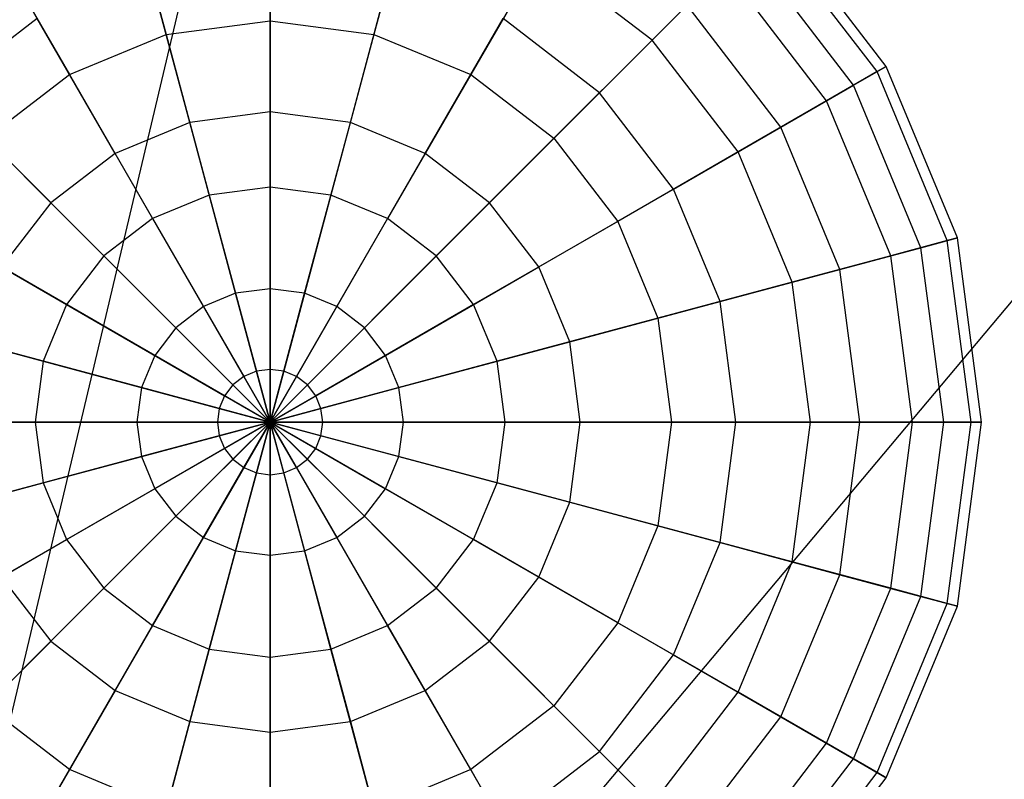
# Model space of a CAD drawing. Extents: x -29 to 29, y -26.9 to 31.
# Tile 23 of 43: x 1.5 to 6.8, y 7.6 to 11.8. Entities that reach past the tile are written whole.
import ezdxf

# ---------------------------------------------------------------- set-up
doc = ezdxf.new("R2010")
doc.units = 0
doc.header["$LTSCALE"] = 2.54
doc.layers.get('0').update_dxf_attribs({"color": 13, "linetype": 'CONTINUOUS'})

# ---------------------------------------------------------------- blocks, each defined once
blk = doc.blocks.new('GRUPUJ_2')
at = {"color": 0}
for p, q in [((28.9757, 28.9757, 15.88), (34.1126, 50.6499, 15.98)), ((28.9757, 28.9757, 15.88), (34.1126, 50.6499, 15.98)), ((43.2936, 46.0391, 15.98), (28.9757, 28.9757, 15.88)), ((43.2936, 46.0391, 15.98), (28.9757, 28.9757, 15.88)), ((31.7988, 39.4733, 9.4271), (31.7988, 38.7124, 8.7483)), ((31.7988, 39.4733, 9.4271), (31.7988, 38.7124, 8.7483)), ((31.0331, 39.3725, 9.4271), (31.23, 38.6375, 8.7483)), ((31.0331, 39.3725, 9.4271), (31.23, 38.6375, 8.7483)), ((32.5644, 39.3725, 9.4271), (32.3675, 38.6375, 8.7483)), ((32.5644, 39.3725, 9.4271), (32.3675, 38.6375, 8.7483)), ((35.1722, 38.4627, 12.266), (34.5532, 39.2694, 12.266)), ((35.1722, 38.4627, 12.266), (34.5532, 39.2694, 12.266)), ((35.1219, 38.4336, 11.248), (34.5121, 39.2284, 11.248)), ((35.1219, 38.4336, 11.248), (34.5121, 39.2284, 11.248)), ((34.9927, 38.359, 13.2643), (34.4066, 39.1228, 13.2643)), ((34.9927, 38.359, 13.2643), (34.4066, 39.1228, 13.2643)), ((30.3196, 39.077, 9.4271), (30.7001, 38.418, 8.7483)), ((30.3196, 39.077, 9.4271), (30.7001, 38.418, 8.7483)), ((31.7988, 38.213, 15.4953), (31.7988, 39.0655, 14.9359)), ((31.7988, 38.213, 15.4953), (31.7988, 39.0655, 14.9359)), ((33.2779, 39.077, 9.4271), (32.8975, 38.418, 8.7483)), ((33.2779, 39.077, 9.4271), (32.8975, 38.418, 8.7483)), ((33.8906, 38.6069, 9.4271), (33.2779, 39.077, 9.4271)), ((33.8906, 38.6069, 9.4271), (33.2779, 39.077, 9.4271)), ((31.3593, 38.1551, 15.4953), (31.1386, 38.9786, 14.9359)), ((31.3593, 38.1551, 15.4953), (31.1386, 38.9786, 14.9359)), ((32.2382, 38.1551, 15.4953), (32.4589, 38.9786, 14.9359)), ((32.2382, 38.1551, 15.4953), (32.4589, 38.9786, 14.9359)), ((34.2861, 39.0024, 10.2797), (33.8906, 38.6069, 9.4271)), ((34.2861, 39.0024, 10.2797), (33.8906, 38.6069, 9.4271)), ((34.8451, 38.2738, 10.2797), (34.2861, 39.0024, 10.2797)), ((34.8451, 38.2738, 10.2797), (34.2861, 39.0024, 10.2797)), ((33.6023, 38.3185, 14.9359), (34.0822, 38.7985, 14.175)), ((33.6023, 38.3185, 14.9359), (34.0822, 38.7985, 14.175)), ((34.5954, 38.1297, 14.175), (34.0822, 38.7985, 14.175)), ((34.5954, 38.1297, 14.175), (34.0822, 38.7985, 14.175)), ((30.5235, 38.7238, 14.9359), (29.9953, 38.3185, 14.9359)), ((30.5235, 38.7238, 14.9359), (29.9953, 38.3185, 14.9359)), ((30.9498, 37.9855, 15.4953), (30.5235, 38.7238, 14.9359)), ((30.9498, 37.9855, 15.4953), (30.5235, 38.7238, 14.9359)), ((31.23, 38.6375, 8.7483), (31.7988, 38.7124, 8.7483)), ((31.23, 38.6375, 8.7483), (31.7988, 38.7124, 8.7483)), ((31.7988, 38.7124, 8.7483), (32.3675, 38.6375, 8.7483)), ((31.7988, 38.7124, 8.7483), (32.3675, 38.6375, 8.7483)), ((31.7988, 38.7124, 8.7483), (31.7988, 37.8017, 8.2896)), ((31.7988, 38.7124, 8.7483), (31.7988, 37.8017, 8.2896)), ((32.6477, 37.9855, 15.4953), (33.074, 38.7238, 14.9359)), ((32.6477, 37.9855, 15.4953), (33.074, 38.7238, 14.9359)), ((33.6023, 38.3185, 14.9359), (33.074, 38.7238, 14.9359)), ((33.6023, 38.3185, 14.9359), (33.074, 38.7238, 14.9359)), ((30.7001, 38.418, 8.7483), (31.23, 38.6375, 8.7483)), ((30.7001, 38.418, 8.7483), (31.23, 38.6375, 8.7483)), ((31.23, 38.6375, 8.7483), (31.4657, 37.7579, 8.2896)), ((31.23, 38.6375, 8.7483), (31.4657, 37.7579, 8.2896)), ((32.3675, 38.6375, 8.7483), (32.1318, 37.7579, 8.2896)), ((32.3675, 38.6375, 8.7483), (32.1318, 37.7579, 8.2896)), ((32.3675, 38.6375, 8.7483), (32.8975, 38.418, 8.7483)), ((32.3675, 38.6375, 8.7483), (32.8975, 38.418, 8.7483)), ((33.8906, 38.6069, 9.4271), (33.3526, 38.0688, 8.7483)), ((33.8906, 38.6069, 9.4271), (33.3526, 38.0688, 8.7483)), ((34.3607, 37.9942, 9.4271), (33.8906, 38.6069, 9.4271)), ((34.3607, 37.9942, 9.4271), (33.8906, 38.6069, 9.4271)), ((34.9927, 38.359, 13.2643), (35.1722, 38.4627, 12.266)), ((34.9927, 38.359, 13.2643), (35.1722, 38.4627, 12.266)), ((35.1722, 38.4627, 12.266), (35.1219, 38.4336, 11.248)), ((35.1722, 38.4627, 12.266), (35.1219, 38.4336, 11.248)), ((35.5614, 37.5232, 12.266), (35.1722, 38.4627, 12.266)), ((35.5614, 37.5232, 12.266), (35.1722, 38.4627, 12.266)), ((30.245, 38.0688, 8.7483), (30.7001, 38.418, 8.7483)), ((30.245, 38.0688, 8.7483), (30.7001, 38.418, 8.7483)), ((30.7001, 38.418, 8.7483), (31.1554, 37.6293, 8.2896)), ((30.7001, 38.418, 8.7483), (31.1554, 37.6293, 8.2896)), ((32.8975, 38.418, 8.7483), (32.4421, 37.6293, 8.2896)), ((32.8975, 38.418, 8.7483), (32.4421, 37.6293, 8.2896)), ((32.8975, 38.418, 8.7483), (33.3526, 38.0688, 8.7483)), ((32.8975, 38.418, 8.7483), (33.3526, 38.0688, 8.7483)), ((35.1219, 38.4336, 11.248), (34.8451, 38.2738, 10.2797)), ((35.1219, 38.4336, 11.248), (34.8451, 38.2738, 10.2797)), ((35.5053, 37.5082, 11.248), (35.1219, 38.4336, 11.248)), ((35.5053, 37.5082, 11.248), (35.1219, 38.4336, 11.248)), ((34.5954, 38.1297, 14.175), (34.9927, 38.359, 13.2643)), ((34.5954, 38.1297, 14.175), (34.9927, 38.359, 13.2643)), ((35.3611, 37.4695, 13.2643), (34.9927, 38.359, 13.2643)), ((35.3611, 37.4695, 13.2643), (34.9927, 38.359, 13.2643)), ((30.5981, 37.7156, 15.4953), (29.9953, 38.3185, 14.9359)), ((30.5981, 37.7156, 15.4953), (29.9953, 38.3185, 14.9359)), ((32.9994, 37.7156, 15.4953), (33.6023, 38.3185, 14.9359)), ((32.9994, 37.7156, 15.4953), (33.6023, 38.3185, 14.9359)), ((34.0076, 37.7903, 14.9359), (33.6023, 38.3185, 14.9359)), ((34.0076, 37.7903, 14.9359), (33.6023, 38.3185, 14.9359)), ((34.8451, 38.2738, 10.2797), (34.3607, 37.9942, 9.4271)), ((34.8451, 38.2738, 10.2797), (34.3607, 37.9942, 9.4271)), ((35.1965, 37.4254, 10.2797), (34.8451, 38.2738, 10.2797)), ((35.1965, 37.4254, 10.2797), (34.8451, 38.2738, 10.2797)), ((31.7988, 38.213, 15.4953), (31.3593, 38.1551, 15.4953)), ((31.7988, 38.213, 15.4953), (31.3593, 38.1551, 15.4953)), ((32.2382, 38.1551, 15.4953), (31.7988, 38.213, 15.4953)), ((31.7988, 37.2447, 15.8149), (31.7988, 38.213, 15.4953)), ((32.2382, 38.1551, 15.4953), (31.7988, 38.213, 15.4953)), ((31.7988, 37.2447, 15.8149), (31.7988, 38.213, 15.4953)), ((31.3593, 38.1551, 15.4953), (30.9498, 37.9855, 15.4953)), ((31.3593, 38.1551, 15.4953), (30.9498, 37.9855, 15.4953)), ((31.6099, 37.2198, 15.8149), (31.3593, 38.1551, 15.4953)), ((31.6099, 37.2198, 15.8149), (31.3593, 38.1551, 15.4953)), ((31.9876, 37.2198, 15.8149), (32.2382, 38.1551, 15.4953)), ((31.9876, 37.2198, 15.8149), (32.2382, 38.1551, 15.4953)), ((32.6477, 37.9855, 15.4953), (32.2382, 38.1551, 15.4953)), ((32.6477, 37.9855, 15.4953), (32.2382, 38.1551, 15.4953)), ((34.0076, 37.7903, 14.9359), (34.5954, 38.1297, 14.175)), ((34.0076, 37.7903, 14.9359), (34.5954, 38.1297, 14.175)), ((34.918, 37.3508, 14.175), (34.5954, 38.1297, 14.175)), ((34.918, 37.3508, 14.175), (34.5954, 38.1297, 14.175)), ((30.245, 38.0688, 8.7483), (30.8889, 37.4249, 8.2896)), ((30.245, 38.0688, 8.7483), (30.8889, 37.4249, 8.2896)), ((33.3526, 38.0688, 8.7483), (32.7086, 37.4249, 8.2896)), ((33.3526, 38.0688, 8.7483), (32.7086, 37.4249, 8.2896)), ((33.3526, 38.0688, 8.7483), (33.7018, 37.6137, 8.7483)), ((33.3526, 38.0688, 8.7483), (33.7018, 37.6137, 8.7483)), ((30.9498, 37.9855, 15.4953), (30.5981, 37.7156, 15.4953)), ((30.9498, 37.9855, 15.4953), (30.5981, 37.7156, 15.4953)), ((31.4339, 37.1469, 15.8149), (30.9498, 37.9855, 15.4953)), ((31.4339, 37.1469, 15.8149), (30.9498, 37.9855, 15.4953)), ((32.1636, 37.1469, 15.8149), (32.6477, 37.9855, 15.4953)), ((32.1636, 37.1469, 15.8149), (32.6477, 37.9855, 15.4953)), ((32.9994, 37.7156, 15.4953), (32.6477, 37.9855, 15.4953)), ((32.9994, 37.7156, 15.4953), (32.6477, 37.9855, 15.4953)), ((34.3607, 37.9942, 9.4271), (33.7018, 37.6137, 8.7483)), ((34.3607, 37.9942, 9.4271), (33.7018, 37.6137, 8.7483)), ((34.6563, 37.2807, 9.4271), (34.3607, 37.9942, 9.4271)), ((34.6563, 37.2807, 9.4271), (34.3607, 37.9942, 9.4271)), ((31.7988, 37.8017, 8.2896), (31.4657, 37.7579, 8.2896)), ((31.7988, 37.8017, 8.2896), (31.4657, 37.7579, 8.2896)), ((32.1318, 37.7579, 8.2896), (31.7988, 37.8017, 8.2896)), ((31.7988, 37.8017, 8.2896), (31.7988, 36.8034, 8.0823)), ((32.1318, 37.7579, 8.2896), (31.7988, 37.8017, 8.2896)), ((31.7988, 37.8017, 8.2896), (31.7988, 36.8034, 8.0823)), ((33.2692, 37.364, 15.4953), (34.0076, 37.7903, 14.9359)), ((33.2692, 37.364, 15.4953), (34.0076, 37.7903, 14.9359)), ((34.2624, 37.1751, 14.9359), (34.0076, 37.7903, 14.9359)), ((34.2624, 37.1751, 14.9359), (34.0076, 37.7903, 14.9359)), ((31.4657, 37.7579, 8.2896), (31.1554, 37.6293, 8.2896)), ((31.4657, 37.7579, 8.2896), (31.1554, 37.6293, 8.2896)), ((31.4657, 37.7579, 8.2896), (31.7241, 36.7935, 8.0823)), ((31.4657, 37.7579, 8.2896), (31.7241, 36.7935, 8.0823)), ((32.1318, 37.7579, 8.2896), (31.8734, 36.7935, 8.0823)), ((32.1318, 37.7579, 8.2896), (31.8734, 36.7935, 8.0823)), ((32.4421, 37.6293, 8.2896), (32.1318, 37.7579, 8.2896)), ((32.4421, 37.6293, 8.2896), (32.1318, 37.7579, 8.2896)), ((30.5981, 37.7156, 15.4953), (30.3283, 37.364, 15.4953)), ((30.5981, 37.7156, 15.4953), (30.3283, 37.364, 15.4953)), ((31.2828, 37.031, 15.8149), (30.5981, 37.7156, 15.4953)), ((31.2828, 37.031, 15.8149), (30.5981, 37.7156, 15.4953)), ((32.3147, 37.031, 15.8149), (32.9994, 37.7156, 15.4953)), ((32.3147, 37.031, 15.8149), (32.9994, 37.7156, 15.4953)), ((33.2692, 37.364, 15.4953), (32.9994, 37.7156, 15.4953)), ((33.2692, 37.364, 15.4953), (32.9994, 37.7156, 15.4953)), ((31.1554, 37.6293, 8.2896), (30.8889, 37.4249, 8.2896)), ((31.1554, 37.6293, 8.2896), (30.8889, 37.4249, 8.2896)), ((31.1554, 37.6293, 8.2896), (31.6546, 36.7647, 8.0823)), ((31.1554, 37.6293, 8.2896), (31.6546, 36.7647, 8.0823)), ((32.4421, 37.6293, 8.2896), (31.9429, 36.7647, 8.0823)), ((32.4421, 37.6293, 8.2896), (31.9429, 36.7647, 8.0823)), ((32.7086, 37.4249, 8.2896), (32.4421, 37.6293, 8.2896)), ((32.7086, 37.4249, 8.2896), (32.4421, 37.6293, 8.2896)), ((29.8958, 37.6137, 8.7483), (30.6844, 37.1584, 8.2896)), ((29.8958, 37.6137, 8.7483), (30.6844, 37.1584, 8.2896)), ((33.7018, 37.6137, 8.7483), (32.9131, 37.1584, 8.2896)), ((33.7018, 37.6137, 8.7483), (32.9131, 37.1584, 8.2896)), ((33.7018, 37.6137, 8.7483), (33.9213, 37.0837, 8.7483)), ((33.7018, 37.6137, 8.7483), (33.9213, 37.0837, 8.7483)), ((35.3611, 37.4695, 13.2643), (35.5614, 37.5232, 12.266)), ((35.3611, 37.4695, 13.2643), (35.5614, 37.5232, 12.266)), ((35.5614, 37.5232, 12.266), (35.5053, 37.5082, 11.248)), ((35.5614, 37.5232, 12.266), (35.5053, 37.5082, 11.248)), ((35.6941, 36.515, 12.266), (35.5614, 37.5232, 12.266)), ((35.6941, 36.515, 12.266), (35.5614, 37.5232, 12.266)), ((34.918, 37.3508, 14.175), (35.3611, 37.4695, 13.2643)), ((34.918, 37.3508, 14.175), (35.3611, 37.4695, 13.2643)), ((35.5053, 37.5082, 11.248), (35.1965, 37.4254, 10.2797)), ((35.5053, 37.5082, 11.248), (35.1965, 37.4254, 10.2797)), ((35.4867, 36.515, 13.2643), (35.3611, 37.4695, 13.2643)), ((35.4867, 36.515, 13.2643), (35.3611, 37.4695, 13.2643)), ((35.636, 36.515, 11.248), (35.5053, 37.5082, 11.248)), ((35.636, 36.515, 11.248), (35.5053, 37.5082, 11.248)), ((30.8889, 37.4249, 8.2896), (30.6844, 37.1584, 8.2896)), ((30.8889, 37.4249, 8.2896), (30.6844, 37.1584, 8.2896)), ((30.8889, 37.4249, 8.2896), (31.5949, 36.7189, 8.0823)), ((30.8889, 37.4249, 8.2896), (31.5949, 36.7189, 8.0823)), ((32.7086, 37.4249, 8.2896), (32.0027, 36.7189, 8.0823)), ((32.7086, 37.4249, 8.2896), (32.0027, 36.7189, 8.0823)), ((32.9131, 37.1584, 8.2896), (32.7086, 37.4249, 8.2896)), ((32.9131, 37.1584, 8.2896), (32.7086, 37.4249, 8.2896)), ((35.1965, 37.4254, 10.2797), (34.6563, 37.2807, 9.4271)), ((35.1965, 37.4254, 10.2797), (34.6563, 37.2807, 9.4271)), ((35.3164, 36.515, 10.2797), (35.1965, 37.4254, 10.2797)), ((35.3164, 36.515, 10.2797), (35.1965, 37.4254, 10.2797)), ((31.1669, 36.8798, 15.8149), (30.3283, 37.364, 15.4953)), ((31.1669, 36.8798, 15.8149), (30.3283, 37.364, 15.4953)), ((32.4307, 36.8798, 15.8149), (33.2692, 37.364, 15.4953)), ((32.4307, 36.8798, 15.8149), (33.2692, 37.364, 15.4953)), ((33.4389, 36.9545, 15.4953), (33.2692, 37.364, 15.4953)), ((33.4389, 36.9545, 15.4953), (33.2692, 37.364, 15.4953)), ((34.2624, 37.1751, 14.9359), (34.918, 37.3508, 14.175)), ((34.2624, 37.1751, 14.9359), (34.918, 37.3508, 14.175)), ((35.0281, 36.515, 14.175), (34.918, 37.3508, 14.175)), ((35.0281, 36.515, 14.175), (34.918, 37.3508, 14.175)), ((34.6563, 37.2807, 9.4271), (33.9213, 37.0837, 8.7483)), ((34.6563, 37.2807, 9.4271), (33.9213, 37.0837, 8.7483)), ((34.7571, 36.515, 9.4271), (34.6563, 37.2807, 9.4271)), ((34.7571, 36.515, 9.4271), (34.6563, 37.2807, 9.4271)), ((31.6099, 37.2198, 15.8149), (31.4339, 37.1469, 15.8149)), ((31.6099, 37.2198, 15.8149), (31.4339, 37.1469, 15.8149)), ((31.7988, 37.2447, 15.8149), (31.6099, 37.2198, 15.8149)), ((31.7988, 37.2447, 15.8149), (31.6099, 37.2198, 15.8149)), ((31.7988, 36.515, 15.8565), (31.6099, 37.2198, 15.8149)), ((31.7988, 36.515, 15.8565), (31.6099, 37.2198, 15.8149)), ((31.9876, 37.2198, 15.8149), (31.7988, 37.2447, 15.8149)), ((31.7988, 36.515, 15.8565), (31.7988, 37.2447, 15.8149)), ((31.9876, 37.2198, 15.8149), (31.7988, 37.2447, 15.8149)), ((31.7988, 36.515, 15.8565), (31.7988, 37.2447, 15.8149)), ((31.7988, 36.515, 15.8565), (31.9876, 37.2198, 15.8149)), ((31.7988, 36.515, 15.8565), (31.9876, 37.2198, 15.8149)), ((32.1636, 37.1469, 15.8149), (31.9876, 37.2198, 15.8149)), ((32.1636, 37.1469, 15.8149), (31.9876, 37.2198, 15.8149)), ((30.6844, 37.1584, 8.2896), (30.5559, 36.848, 8.2896)), ((30.6844, 37.1584, 8.2896), (30.5559, 36.848, 8.2896)), ((30.6844, 37.1584, 8.2896), (31.549, 36.6592, 8.0823)), ((30.6844, 37.1584, 8.2896), (31.549, 36.6592, 8.0823)), ((31.4339, 37.1469, 15.8149), (31.2828, 37.031, 15.8149)), ((31.4339, 37.1469, 15.8149), (31.2828, 37.031, 15.8149)), ((31.7988, 36.515, 15.8565), (31.4339, 37.1469, 15.8149)), ((31.7988, 36.515, 15.8565), (31.4339, 37.1469, 15.8149)), ((31.7988, 36.515, 15.8565), (32.1636, 37.1469, 15.8149)), ((31.7988, 36.515, 15.8565), (32.1636, 37.1469, 15.8149)), ((32.9131, 37.1584, 8.2896), (32.0485, 36.6592, 8.0823)), ((32.9131, 37.1584, 8.2896), (32.0485, 36.6592, 8.0823)), ((32.3147, 37.031, 15.8149), (32.1636, 37.1469, 15.8149)), ((32.3147, 37.031, 15.8149), (32.1636, 37.1469, 15.8149)), ((33.0416, 36.848, 8.2896), (32.9131, 37.1584, 8.2896)), ((33.0416, 36.848, 8.2896), (32.9131, 37.1584, 8.2896)), ((33.4389, 36.9545, 15.4953), (34.2624, 37.1751, 14.9359)), ((33.4389, 36.9545, 15.4953), (34.2624, 37.1751, 14.9359)), ((34.3493, 36.515, 14.9359), (34.2624, 37.1751, 14.9359)), ((34.3493, 36.515, 14.9359), (34.2624, 37.1751, 14.9359)), ((29.6762, 37.0837, 8.7483), (30.5559, 36.848, 8.2896)), ((29.6762, 37.0837, 8.7483), (30.5559, 36.848, 8.2896)), ((33.9213, 37.0837, 8.7483), (33.0416, 36.848, 8.2896)), ((33.9213, 37.0837, 8.7483), (33.0416, 36.848, 8.2896)), ((33.9213, 37.0837, 8.7483), (33.9962, 36.515, 8.7483)), ((33.9213, 37.0837, 8.7483), (33.9962, 36.515, 8.7483)), ((31.2828, 37.031, 15.8149), (31.1669, 36.8798, 15.8149)), ((31.2828, 37.031, 15.8149), (31.1669, 36.8798, 15.8149)), ((31.7988, 36.515, 15.8565), (31.2828, 37.031, 15.8149)), ((31.7988, 36.515, 15.8565), (31.2828, 37.031, 15.8149)), ((31.7988, 36.515, 15.8565), (32.3147, 37.031, 15.8149)), ((31.7988, 36.515, 15.8565), (32.3147, 37.031, 15.8149)), ((32.4307, 36.8798, 15.8149), (32.3147, 37.031, 15.8149)), ((32.4307, 36.8798, 15.8149), (32.3147, 37.031, 15.8149)), ((31.094, 36.7039, 15.8149), (30.1587, 36.9545, 15.4953)), ((31.094, 36.7039, 15.8149), (30.1587, 36.9545, 15.4953)), ((32.5036, 36.7039, 15.8149), (33.4389, 36.9545, 15.4953)), ((32.5036, 36.7039, 15.8149), (33.4389, 36.9545, 15.4953)), ((33.4967, 36.515, 15.4953), (33.4389, 36.9545, 15.4953)), ((33.4967, 36.515, 15.4953), (33.4389, 36.9545, 15.4953)), ((31.1669, 36.8798, 15.8149), (31.094, 36.7039, 15.8149)), ((31.1669, 36.8798, 15.8149), (31.094, 36.7039, 15.8149)), ((31.7988, 36.515, 15.8565), (31.1669, 36.8798, 15.8149)), ((31.7988, 36.515, 15.8565), (31.1669, 36.8798, 15.8149)), ((31.7988, 36.515, 15.8565), (32.4307, 36.8798, 15.8149)), ((31.7988, 36.515, 15.8565), (32.4307, 36.8798, 15.8149)), ((32.5036, 36.7039, 15.8149), (32.4307, 36.8798, 15.8149)), ((32.5036, 36.7039, 15.8149), (32.4307, 36.8798, 15.8149)), ((30.5559, 36.848, 8.2896), (30.5121, 36.515, 8.2896)), ((30.5559, 36.848, 8.2896), (30.5121, 36.515, 8.2896)), ((30.5559, 36.848, 8.2896), (31.5202, 36.5896, 8.0823)), ((30.5559, 36.848, 8.2896), (31.5202, 36.5896, 8.0823)), ((33.0416, 36.848, 8.2896), (32.0773, 36.5896, 8.0823)), ((33.0416, 36.848, 8.2896), (32.0773, 36.5896, 8.0823)), ((33.0855, 36.515, 8.2896), (33.0416, 36.848, 8.2896)), ((33.0855, 36.515, 8.2896), (33.0416, 36.848, 8.2896)), ((31.6546, 36.7647, 8.0823), (31.5949, 36.7189, 8.0823)), ((31.6546, 36.7647, 8.0823), (31.5949, 36.7189, 8.0823)), ((31.7241, 36.7935, 8.0823), (31.6546, 36.7647, 8.0823)), ((31.7241, 36.7935, 8.0823), (31.6546, 36.7647, 8.0823)), ((31.6546, 36.7647, 8.0823), (31.7988, 36.515, 8.0987)), ((31.6546, 36.7647, 8.0823), (31.7988, 36.515, 8.0987)), ((31.7988, 36.8034, 8.0823), (31.7241, 36.7935, 8.0823)), ((31.7988, 36.8034, 8.0823), (31.7241, 36.7935, 8.0823)), ((31.7241, 36.7935, 8.0823), (31.7988, 36.515, 8.0987)), ((31.7241, 36.7935, 8.0823), (31.7988, 36.515, 8.0987)), ((31.8734, 36.7935, 8.0823), (31.7988, 36.8034, 8.0823)), ((31.7988, 36.8034, 8.0823), (31.7988, 36.515, 8.0987)), ((31.8734, 36.7935, 8.0823), (31.7988, 36.8034, 8.0823)), ((31.7988, 36.8034, 8.0823), (31.7988, 36.515, 8.0987)), ((31.8734, 36.7935, 8.0823), (31.7988, 36.515, 8.0987)), ((31.8734, 36.7935, 8.0823), (31.7988, 36.515, 8.0987)), ((31.9429, 36.7647, 8.0823), (31.7988, 36.515, 8.0987)), ((31.9429, 36.7647, 8.0823), (31.7988, 36.515, 8.0987)), ((31.9429, 36.7647, 8.0823), (31.8734, 36.7935, 8.0823)), ((31.9429, 36.7647, 8.0823), (31.8734, 36.7935, 8.0823)), ((32.0027, 36.7189, 8.0823), (31.9429, 36.7647, 8.0823)), ((32.0027, 36.7189, 8.0823), (31.9429, 36.7647, 8.0823)), ((31.5949, 36.7189, 8.0823), (31.549, 36.6592, 8.0823)), ((31.5949, 36.7189, 8.0823), (31.549, 36.6592, 8.0823)), ((31.5949, 36.7189, 8.0823), (31.7988, 36.515, 8.0987)), ((31.5949, 36.7189, 8.0823), (31.7988, 36.515, 8.0987)), ((32.0027, 36.7189, 8.0823), (31.7988, 36.515, 8.0987)), ((32.0027, 36.7189, 8.0823), (31.7988, 36.515, 8.0987)), ((32.0485, 36.6592, 8.0823), (32.0027, 36.7189, 8.0823)), ((32.0485, 36.6592, 8.0823), (32.0027, 36.7189, 8.0823)), ((31.094, 36.7039, 15.8149), (31.0691, 36.515, 15.8149)), ((31.094, 36.7039, 15.8149), (31.0691, 36.515, 15.8149)), ((31.7988, 36.515, 15.8565), (31.094, 36.7039, 15.8149)), ((31.7988, 36.515, 15.8565), (31.094, 36.7039, 15.8149)), ((31.549, 36.6592, 8.0823), (31.5202, 36.5896, 8.0823)), ((31.549, 36.6592, 8.0823), (31.5202, 36.5896, 8.0823)), ((31.549, 36.6592, 8.0823), (31.7988, 36.515, 8.0987)), ((31.549, 36.6592, 8.0823), (31.7988, 36.515, 8.0987)), ((31.7988, 36.515, 15.8565), (32.5036, 36.7039, 15.8149)), ((31.7988, 36.515, 15.8565), (32.5036, 36.7039, 15.8149)), ((32.0485, 36.6592, 8.0823), (31.7988, 36.515, 8.0987)), ((32.0485, 36.6592, 8.0823), (31.7988, 36.515, 8.0987)), ((32.0773, 36.5896, 8.0823), (32.0485, 36.6592, 8.0823)), ((32.0773, 36.5896, 8.0823), (32.0485, 36.6592, 8.0823)), ((32.5284, 36.515, 15.8149), (32.5036, 36.7039, 15.8149)), ((32.5284, 36.515, 15.8149), (32.5036, 36.7039, 15.8149)), ((31.5202, 36.5896, 8.0823), (31.5104, 36.515, 8.0823)), ((31.5202, 36.5896, 8.0823), (31.5104, 36.515, 8.0823)), ((31.5202, 36.5896, 8.0823), (31.7988, 36.515, 8.0987)), ((31.5202, 36.5896, 8.0823), (31.7988, 36.515, 8.0987)), ((32.0773, 36.5896, 8.0823), (31.7988, 36.515, 8.0987)), ((32.0773, 36.5896, 8.0823), (31.7988, 36.515, 8.0987)), ((32.0871, 36.515, 8.0823), (32.0773, 36.5896, 8.0823)), ((32.0871, 36.515, 8.0823), (32.0773, 36.5896, 8.0823)), ((30.5121, 36.515, 8.2896), (29.6014, 36.515, 8.7483)), ((30.5121, 36.515, 8.2896), (29.6014, 36.515, 8.7483)), ((30.1008, 36.515, 15.4953), (31.0691, 36.515, 15.8149)), ((30.1008, 36.515, 15.4953), (31.0691, 36.515, 15.8149)), ((31.5104, 36.515, 8.0823), (30.5121, 36.515, 8.2896)), ((30.5121, 36.515, 8.2896), (30.5559, 36.182, 8.2896)), ((31.5104, 36.515, 8.0823), (30.5121, 36.515, 8.2896)), ((30.5121, 36.515, 8.2896), (30.5559, 36.182, 8.2896)), ((31.0691, 36.515, 15.8149), (31.7988, 36.515, 15.8565)), ((31.0691, 36.515, 15.8149), (31.094, 36.3262, 15.8149)), ((31.0691, 36.515, 15.8149), (31.7988, 36.515, 15.8565)), ((31.0691, 36.515, 15.8149), (31.094, 36.3262, 15.8149)), ((31.7988, 36.515, 15.8565), (31.094, 36.3262, 15.8149)), ((31.7988, 36.515, 15.8565), (31.094, 36.3262, 15.8149)), ((31.7988, 36.515, 15.8565), (31.1669, 36.1502, 15.8149)), ((31.7988, 36.515, 15.8565), (31.1669, 36.1502, 15.8149)), ((31.7988, 36.515, 15.8565), (31.2828, 35.9991, 15.8149)), ((31.7988, 36.515, 15.8565), (31.2828, 35.9991, 15.8149)), ((31.7988, 36.515, 15.8565), (31.4339, 35.8831, 15.8149)), ((31.7988, 36.515, 15.8565), (31.4339, 35.8831, 15.8149)), ((31.7988, 36.515, 8.0987), (31.5104, 36.515, 8.0823)), ((31.5104, 36.515, 8.0823), (31.5202, 36.4404, 8.0823)), ((31.7988, 36.515, 8.0987), (31.5104, 36.515, 8.0823)), ((31.5104, 36.515, 8.0823), (31.5202, 36.4404, 8.0823)), ((31.5202, 36.4404, 8.0823), (31.7988, 36.515, 8.0987)), ((31.5202, 36.4404, 8.0823), (31.7988, 36.515, 8.0987)), ((31.549, 36.3708, 8.0823), (31.7988, 36.515, 8.0987)), ((31.549, 36.3708, 8.0823), (31.7988, 36.515, 8.0987)), ((31.5949, 36.3111, 8.0823), (31.7988, 36.515, 8.0987)), ((31.5949, 36.3111, 8.0823), (31.7988, 36.515, 8.0987)), ((31.7988, 36.515, 15.8565), (31.6099, 35.8102, 15.8149)), ((31.7988, 36.515, 15.8565), (31.6099, 35.8102, 15.8149)), ((31.6546, 36.2653, 8.0823), (31.7988, 36.515, 8.0987)), ((31.6546, 36.2653, 8.0823), (31.7988, 36.515, 8.0987)), ((31.7241, 36.2365, 8.0823), (31.7988, 36.515, 8.0987)), ((31.7241, 36.2365, 8.0823), (31.7988, 36.515, 8.0987)), ((32.0871, 36.515, 8.0823), (31.7988, 36.515, 8.0987)), ((32.0773, 36.4404, 8.0823), (31.7988, 36.515, 8.0987)), ((32.0485, 36.3708, 8.0823), (31.7988, 36.515, 8.0987)), ((32.0027, 36.3111, 8.0823), (31.7988, 36.515, 8.0987)), ((31.7988, 36.515, 15.8565), (32.4307, 36.1502, 15.8149)), ((31.7988, 36.515, 15.8565), (32.5036, 36.3262, 15.8149)), ((31.7988, 36.515, 15.8565), (32.5036, 36.3262, 15.8149)), ((31.7988, 36.515, 15.8565), (32.5284, 36.515, 15.8149)), ((31.7988, 36.515, 15.8565), (32.5284, 36.515, 15.8149)), ((32.0871, 36.515, 8.0823), (31.7988, 36.515, 8.0987)), ((31.7988, 36.515, 15.8565), (31.7988, 35.7854, 15.8149)), ((31.7988, 36.515, 15.8565), (31.9876, 35.8102, 15.8149)), ((31.7988, 36.2267, 8.0823), (31.7988, 36.515, 8.0987)), ((31.7988, 36.515, 15.8565), (31.7988, 35.7854, 15.8149)), ((31.8734, 36.2365, 8.0823), (31.7988, 36.515, 8.0987)), ((31.7988, 36.2267, 8.0823), (31.7988, 36.515, 8.0987)), ((32.0027, 36.3111, 8.0823), (31.7988, 36.515, 8.0987)), ((31.9429, 36.2653, 8.0823), (31.7988, 36.515, 8.0987)), ((31.9429, 36.2653, 8.0823), (31.7988, 36.515, 8.0987)), ((31.8734, 36.2365, 8.0823), (31.7988, 36.515, 8.0987)), ((31.7988, 36.515, 15.8565), (32.1636, 35.8831, 15.8149)), ((31.7988, 36.515, 15.8565), (32.3147, 35.9991, 15.8149)), ((31.7988, 36.515, 15.8565), (31.9876, 35.8102, 15.8149)), ((31.7988, 36.515, 15.8565), (32.1636, 35.8831, 15.8149)), ((31.7988, 36.515, 15.8565), (32.3147, 35.9991, 15.8149)), ((31.7988, 36.515, 15.8565), (32.4307, 36.1502, 15.8149)), ((32.0773, 36.4404, 8.0823), (31.7988, 36.515, 8.0987)), ((32.0485, 36.3708, 8.0823), (31.7988, 36.515, 8.0987)), ((32.0773, 36.4404, 8.0823), (32.0871, 36.515, 8.0823)), ((32.0773, 36.4404, 8.0823), (32.0871, 36.515, 8.0823)), ((33.0855, 36.515, 8.2896), (32.0871, 36.515, 8.0823)), ((33.0855, 36.515, 8.2896), (32.0871, 36.515, 8.0823)), ((32.5036, 36.3262, 15.8149), (32.5284, 36.515, 15.8149)), ((32.5036, 36.3262, 15.8149), (32.5284, 36.515, 15.8149)), ((32.5284, 36.515, 15.8149), (33.4967, 36.515, 15.4953)), ((32.5284, 36.515, 15.8149), (33.4967, 36.515, 15.4953)), ((33.0416, 36.182, 8.2896), (33.0855, 36.515, 8.2896)), ((33.0416, 36.182, 8.2896), (33.0855, 36.515, 8.2896)), ((33.9962, 36.515, 8.7483), (33.0855, 36.515, 8.2896)), ((33.9962, 36.515, 8.7483), (33.0855, 36.515, 8.2896)), ((33.4389, 36.0756, 15.4953), (33.4967, 36.515, 15.4953)), ((33.4389, 36.0756, 15.4953), (33.4967, 36.515, 15.4953)), ((33.4967, 36.515, 15.4953), (34.3493, 36.515, 14.9359)), ((33.4967, 36.515, 15.4953), (34.3493, 36.515, 14.9359)), ((33.9962, 36.515, 8.7483), (33.9213, 35.9463, 8.7483)), ((33.9962, 36.515, 8.7483), (33.9213, 35.9463, 8.7483)), ((34.7571, 36.515, 9.4271), (33.9962, 36.515, 8.7483)), ((34.7571, 36.515, 9.4271), (33.9962, 36.515, 8.7483)), ((34.2624, 35.8549, 14.9359), (34.3493, 36.515, 14.9359)), ((34.2624, 35.8549, 14.9359), (34.3493, 36.515, 14.9359)), ((34.3493, 36.515, 14.9359), (35.0281, 36.515, 14.175)), ((34.3493, 36.515, 14.9359), (35.0281, 36.515, 14.175)), ((34.6563, 35.7493, 9.4271), (34.7571, 36.515, 9.4271)), ((34.6563, 35.7493, 9.4271), (34.7571, 36.515, 9.4271)), ((35.3164, 36.515, 10.2797), (34.7571, 36.515, 9.4271)), ((35.3164, 36.515, 10.2797), (34.7571, 36.515, 9.4271)), ((34.918, 35.6792, 14.175), (35.0281, 36.515, 14.175)), ((34.918, 35.6792, 14.175), (35.0281, 36.515, 14.175)), ((35.0281, 36.515, 14.175), (35.4867, 36.515, 13.2643)), ((35.0281, 36.515, 14.175), (35.4867, 36.515, 13.2643)), ((35.1965, 35.6046, 10.2797), (35.3164, 36.515, 10.2797)), ((35.1965, 35.6046, 10.2797), (35.3164, 36.515, 10.2797)), ((35.636, 36.515, 11.248), (35.3164, 36.515, 10.2797)), ((35.636, 36.515, 11.248), (35.3164, 36.515, 10.2797)), ((35.3611, 35.5605, 13.2643), (35.4867, 36.515, 13.2643)), ((35.3611, 35.5605, 13.2643), (35.4867, 36.515, 13.2643)), ((35.4867, 36.515, 13.2643), (35.6941, 36.515, 12.266)), ((35.4867, 36.515, 13.2643), (35.6941, 36.515, 12.266)), ((35.5053, 35.5219, 11.248), (35.636, 36.515, 11.248)), ((35.5053, 35.5219, 11.248), (35.636, 36.515, 11.248)), ((35.5614, 35.5068, 12.266), (35.6941, 36.515, 12.266)), ((35.5614, 35.5068, 12.266), (35.6941, 36.515, 12.266)), ((35.6941, 36.515, 12.266), (35.636, 36.515, 11.248)), ((35.6941, 36.515, 12.266), (35.636, 36.515, 11.248)), ((30.5559, 36.182, 8.2896), (31.5202, 36.4404, 8.0823)), ((30.5559, 36.182, 8.2896), (31.5202, 36.4404, 8.0823)), ((31.5202, 36.4404, 8.0823), (31.549, 36.3708, 8.0823)), ((31.5202, 36.4404, 8.0823), (31.549, 36.3708, 8.0823)), ((32.0485, 36.3708, 8.0823), (32.0773, 36.4404, 8.0823)), ((32.0485, 36.3708, 8.0823), (32.0773, 36.4404, 8.0823)), ((33.0416, 36.182, 8.2896), (32.0773, 36.4404, 8.0823)), ((33.0416, 36.182, 8.2896), (32.0773, 36.4404, 8.0823)), ((30.6844, 35.8717, 8.2896), (31.549, 36.3708, 8.0823)), ((30.6844, 35.8717, 8.2896), (31.549, 36.3708, 8.0823)), ((31.549, 36.3708, 8.0823), (31.5949, 36.3111, 8.0823)), ((31.549, 36.3708, 8.0823), (31.5949, 36.3111, 8.0823)), ((32.0027, 36.3111, 8.0823), (32.0485, 36.3708, 8.0823)), ((32.0027, 36.3111, 8.0823), (32.0485, 36.3708, 8.0823)), ((32.9131, 35.8717, 8.2896), (32.0485, 36.3708, 8.0823)), ((32.9131, 35.8717, 8.2896), (32.0485, 36.3708, 8.0823)), ((31.094, 36.3262, 15.8149), (30.1587, 36.0756, 15.4953)), ((31.094, 36.3262, 15.8149), (30.1587, 36.0756, 15.4953)), ((30.8889, 35.6052, 8.2896), (31.5949, 36.3111, 8.0823)), ((30.8889, 35.6052, 8.2896), (31.5949, 36.3111, 8.0823)), ((31.094, 36.3262, 15.8149), (31.1669, 36.1502, 15.8149)), ((31.094, 36.3262, 15.8149), (31.1669, 36.1502, 15.8149)), ((31.5949, 36.3111, 8.0823), (31.6546, 36.2653, 8.0823)), ((31.5949, 36.3111, 8.0823), (31.6546, 36.2653, 8.0823)), ((31.9429, 36.2653, 8.0823), (32.0027, 36.3111, 8.0823)), ((31.9429, 36.2653, 8.0823), (32.0027, 36.3111, 8.0823)), ((32.7086, 35.6052, 8.2896), (32.0027, 36.3111, 8.0823)), ((32.7086, 35.6052, 8.2896), (32.0027, 36.3111, 8.0823)), ((32.4307, 36.1502, 15.8149), (32.5036, 36.3262, 15.8149)), ((32.4307, 36.1502, 15.8149), (32.5036, 36.3262, 15.8149)), ((32.5036, 36.3262, 15.8149), (33.4389, 36.0756, 15.4953)), ((32.5036, 36.3262, 15.8149), (33.4389, 36.0756, 15.4953)), ((31.1554, 35.4007, 8.2896), (31.6546, 36.2653, 8.0823)), ((31.1554, 35.4007, 8.2896), (31.6546, 36.2653, 8.0823)), ((31.4657, 35.2721, 8.2896), (31.7241, 36.2365, 8.0823)), ((31.4657, 35.2721, 8.2896), (31.7241, 36.2365, 8.0823)), ((31.6546, 36.2653, 8.0823), (31.7241, 36.2365, 8.0823)), ((31.6546, 36.2653, 8.0823), (31.7241, 36.2365, 8.0823)), ((31.7241, 36.2365, 8.0823), (31.7988, 36.2267, 8.0823)), ((31.7241, 36.2365, 8.0823), (31.7988, 36.2267, 8.0823)), ((31.7988, 36.2267, 8.0823), (31.8734, 36.2365, 8.0823)), ((31.7988, 36.2267, 8.0823), (31.8734, 36.2365, 8.0823)), ((31.7988, 35.2283, 8.2896), (31.7988, 36.2267, 8.0823)), ((31.7988, 35.2283, 8.2896), (31.7988, 36.2267, 8.0823)), ((31.8734, 36.2365, 8.0823), (31.9429, 36.2653, 8.0823)), ((31.8734, 36.2365, 8.0823), (31.9429, 36.2653, 8.0823)), ((32.1318, 35.2721, 8.2896), (31.8734, 36.2365, 8.0823)), ((32.1318, 35.2721, 8.2896), (31.8734, 36.2365, 8.0823)), ((32.4421, 35.4007, 8.2896), (31.9429, 36.2653, 8.0823)), ((32.4421, 35.4007, 8.2896), (31.9429, 36.2653, 8.0823)), ((29.6762, 35.9463, 8.7483), (30.5559, 36.182, 8.2896)), ((29.6762, 35.9463, 8.7483), (30.5559, 36.182, 8.2896)), ((30.5559, 36.182, 8.2896), (30.6844, 35.8717, 8.2896)), ((30.5559, 36.182, 8.2896), (30.6844, 35.8717, 8.2896)), ((32.9131, 35.8717, 8.2896), (33.0416, 36.182, 8.2896)), ((32.9131, 35.8717, 8.2896), (33.0416, 36.182, 8.2896)), ((33.9213, 35.9463, 8.7483), (33.0416, 36.182, 8.2896)), ((33.9213, 35.9463, 8.7483), (33.0416, 36.182, 8.2896)), ((31.1669, 36.1502, 15.8149), (30.3283, 35.666, 15.4953)), ((31.1669, 36.1502, 15.8149), (30.3283, 35.666, 15.4953)), ((31.1669, 36.1502, 15.8149), (31.2828, 35.9991, 15.8149)), ((31.1669, 36.1502, 15.8149), (31.2828, 35.9991, 15.8149)), ((32.3147, 35.9991, 15.8149), (32.4307, 36.1502, 15.8149)), ((32.3147, 35.9991, 15.8149), (32.4307, 36.1502, 15.8149)), ((32.4307, 36.1502, 15.8149), (33.2692, 35.666, 15.4953)), ((32.4307, 36.1502, 15.8149), (33.2692, 35.666, 15.4953)), ((33.2692, 35.666, 15.4953), (33.4389, 36.0756, 15.4953)), ((33.2692, 35.666, 15.4953), (33.4389, 36.0756, 15.4953)), ((33.4389, 36.0756, 15.4953), (34.2624, 35.8549, 14.9359)), ((33.4389, 36.0756, 15.4953), (34.2624, 35.8549, 14.9359)), ((31.2828, 35.9991, 15.8149), (30.5981, 35.3144, 15.4953)), ((31.2828, 35.9991, 15.8149), (30.5981, 35.3144, 15.4953)), ((31.2828, 35.9991, 15.8149), (31.4339, 35.8831, 15.8149)), ((31.2828, 35.9991, 15.8149), (31.4339, 35.8831, 15.8149)), ((32.1636, 35.8831, 15.8149), (32.3147, 35.9991, 15.8149)), ((32.1636, 35.8831, 15.8149), (32.3147, 35.9991, 15.8149)), ((32.3147, 35.9991, 15.8149), (32.9994, 35.3144, 15.4953)), ((32.3147, 35.9991, 15.8149), (32.9994, 35.3144, 15.4953)), ((33.9213, 35.9463, 8.7483), (33.7018, 35.4163, 8.7483)), ((33.9213, 35.9463, 8.7483), (33.7018, 35.4163, 8.7483)), ((34.6563, 35.7493, 9.4271), (33.9213, 35.9463, 8.7483)), ((34.6563, 35.7493, 9.4271), (33.9213, 35.9463, 8.7483)), ((29.8958, 35.4163, 8.7483), (30.6844, 35.8717, 8.2896)), ((29.8958, 35.4163, 8.7483), (30.6844, 35.8717, 8.2896)), ((30.6844, 35.8717, 8.2896), (30.8889, 35.6052, 8.2896)), ((30.6844, 35.8717, 8.2896), (30.8889, 35.6052, 8.2896)), ((31.4339, 35.8831, 15.8149), (30.9498, 35.0445, 15.4953)), ((31.4339, 35.8831, 15.8149), (30.9498, 35.0445, 15.4953)), ((31.4339, 35.8831, 15.8149), (31.6099, 35.8102, 15.8149)), ((31.4339, 35.8831, 15.8149), (31.6099, 35.8102, 15.8149)), ((31.9876, 35.8102, 15.8149), (32.1636, 35.8831, 15.8149)), ((31.9876, 35.8102, 15.8149), (32.1636, 35.8831, 15.8149)), ((32.1636, 35.8831, 15.8149), (32.6477, 35.0445, 15.4953)), ((32.1636, 35.8831, 15.8149), (32.6477, 35.0445, 15.4953)), ((32.7086, 35.6052, 8.2896), (32.9131, 35.8717, 8.2896)), ((32.7086, 35.6052, 8.2896), (32.9131, 35.8717, 8.2896)), ((33.7018, 35.4163, 8.7483), (32.9131, 35.8717, 8.2896)), ((33.7018, 35.4163, 8.7483), (32.9131, 35.8717, 8.2896)), ((34.0076, 35.2398, 14.9359), (34.2624, 35.8549, 14.9359)), ((34.0076, 35.2398, 14.9359), (34.2624, 35.8549, 14.9359)), ((34.2624, 35.8549, 14.9359), (34.918, 35.6792, 14.175)), ((34.2624, 35.8549, 14.9359), (34.918, 35.6792, 14.175)), ((31.6099, 35.8102, 15.8149), (31.3593, 34.8749, 15.4953)), ((31.6099, 35.8102, 15.8149), (31.3593, 34.8749, 15.4953)), ((31.6099, 35.8102, 15.8149), (31.7988, 35.7854, 15.8149)), ((31.6099, 35.8102, 15.8149), (31.7988, 35.7854, 15.8149)), ((31.7988, 35.7854, 15.8149), (31.9876, 35.8102, 15.8149)), ((31.7988, 35.7854, 15.8149), (31.9876, 35.8102, 15.8149)), ((31.9876, 35.8102, 15.8149), (32.2382, 34.8749, 15.4953)), ((31.9876, 35.8102, 15.8149), (32.2382, 34.8749, 15.4953)), ((31.7988, 35.7854, 15.8149), (31.7988, 34.8171, 15.4953)), ((31.7988, 35.7854, 15.8149), (31.7988, 34.8171, 15.4953)), ((34.3607, 35.0359, 9.4271), (34.6563, 35.7493, 9.4271)), ((34.3607, 35.0359, 9.4271), (34.6563, 35.7493, 9.4271)), ((35.1965, 35.6046, 10.2797), (34.6563, 35.7493, 9.4271)), ((35.1965, 35.6046, 10.2797), (34.6563, 35.7493, 9.4271)), ((30.3283, 35.666, 15.4953), (30.5981, 35.3144, 15.4953)), ((30.3283, 35.666, 15.4953), (30.5981, 35.3144, 15.4953)), ((32.9994, 35.3144, 15.4953), (33.2692, 35.666, 15.4953)), ((32.9994, 35.3144, 15.4953), (33.2692, 35.666, 15.4953)), ((33.2692, 35.666, 15.4953), (34.0076, 35.2398, 14.9359)), ((33.2692, 35.666, 15.4953), (34.0076, 35.2398, 14.9359)), ((34.5954, 34.9004, 14.175), (34.918, 35.6792, 14.175)), ((34.5954, 34.9004, 14.175), (34.918, 35.6792, 14.175)), ((34.918, 35.6792, 14.175), (35.3611, 35.5605, 13.2643)), ((34.918, 35.6792, 14.175), (35.3611, 35.5605, 13.2643)), ((30.245, 34.9612, 8.7483), (30.8889, 35.6052, 8.2896)), ((30.245, 34.9612, 8.7483), (30.8889, 35.6052, 8.2896)), ((30.8889, 35.6052, 8.2896), (31.1554, 35.4007, 8.2896)), ((30.8889, 35.6052, 8.2896), (31.1554, 35.4007, 8.2896)), ((32.4421, 35.4007, 8.2896), (32.7086, 35.6052, 8.2896)), ((32.4421, 35.4007, 8.2896), (32.7086, 35.6052, 8.2896)), ((33.3526, 34.9612, 8.7483), (32.7086, 35.6052, 8.2896)), ((33.3526, 34.9612, 8.7483), (32.7086, 35.6052, 8.2896)), ((34.8451, 34.7562, 10.2797), (35.1965, 35.6046, 10.2797)), ((34.8451, 34.7562, 10.2797), (35.1965, 35.6046, 10.2797)), ((35.5053, 35.5219, 11.248), (35.1965, 35.6046, 10.2797)), ((35.5053, 35.5219, 11.248), (35.1965, 35.6046, 10.2797)), ((34.9927, 34.671, 13.2643), (35.3611, 35.5605, 13.2643)), ((34.9927, 34.671, 13.2643), (35.3611, 35.5605, 13.2643)), ((35.3611, 35.5605, 13.2643), (35.5614, 35.5068, 12.266)), ((35.3611, 35.5605, 13.2643), (35.5614, 35.5068, 12.266)), ((35.1219, 34.5964, 11.248), (35.5053, 35.5219, 11.248)), ((35.1219, 34.5964, 11.248), (35.5053, 35.5219, 11.248)), ((35.1722, 34.5673, 12.266), (35.5614, 35.5068, 12.266)), ((35.1722, 34.5673, 12.266), (35.5614, 35.5068, 12.266)), ((35.5614, 35.5068, 12.266), (35.5053, 35.5219, 11.248)), ((35.5614, 35.5068, 12.266), (35.5053, 35.5219, 11.248)), ((33.7018, 35.4163, 8.7483), (33.3526, 34.9612, 8.7483)), ((33.7018, 35.4163, 8.7483), (33.3526, 34.9612, 8.7483)), ((34.3607, 35.0359, 9.4271), (33.7018, 35.4163, 8.7483)), ((34.3607, 35.0359, 9.4271), (33.7018, 35.4163, 8.7483)), ((30.7001, 34.612, 8.7483), (31.1554, 35.4007, 8.2896)), ((30.7001, 34.612, 8.7483), (31.1554, 35.4007, 8.2896)), ((31.1554, 35.4007, 8.2896), (31.4657, 35.2721, 8.2896)), ((31.1554, 35.4007, 8.2896), (31.4657, 35.2721, 8.2896)), ((32.1318, 35.2721, 8.2896), (32.4421, 35.4007, 8.2896)), ((32.1318, 35.2721, 8.2896), (32.4421, 35.4007, 8.2896)), ((32.8975, 34.612, 8.7483), (32.4421, 35.4007, 8.2896)), ((32.8975, 34.612, 8.7483), (32.4421, 35.4007, 8.2896)), ((30.5981, 35.3144, 15.4953), (29.9953, 34.7115, 14.9359)), ((30.5981, 35.3144, 15.4953), (29.9953, 34.7115, 14.9359)), ((30.5981, 35.3144, 15.4953), (30.9498, 35.0445, 15.4953)), ((30.5981, 35.3144, 15.4953), (30.9498, 35.0445, 15.4953)), ((32.6477, 35.0445, 15.4953), (32.9994, 35.3144, 15.4953)), ((32.6477, 35.0445, 15.4953), (32.9994, 35.3144, 15.4953)), ((32.9994, 35.3144, 15.4953), (33.6023, 34.7115, 14.9359)), ((32.9994, 35.3144, 15.4953), (33.6023, 34.7115, 14.9359)), ((31.23, 34.3925, 8.7483), (31.4657, 35.2721, 8.2896)), ((31.23, 34.3925, 8.7483), (31.4657, 35.2721, 8.2896)), ((31.4657, 35.2721, 8.2896), (31.7988, 35.2283, 8.2896)), ((31.4657, 35.2721, 8.2896), (31.7988, 35.2283, 8.2896)), ((31.7988, 35.2283, 8.2896), (32.1318, 35.2721, 8.2896)), ((31.7988, 35.2283, 8.2896), (32.1318, 35.2721, 8.2896)), ((32.3675, 34.3925, 8.7483), (32.1318, 35.2721, 8.2896)), ((32.3675, 34.3925, 8.7483), (32.1318, 35.2721, 8.2896)), ((31.7988, 34.3176, 8.7483), (31.7988, 35.2283, 8.2896)), ((31.7988, 34.3176, 8.7483), (31.7988, 35.2283, 8.2896)), ((33.6023, 34.7115, 14.9359), (34.0076, 35.2398, 14.9359)), ((33.6023, 34.7115, 14.9359), (34.0076, 35.2398, 14.9359)), ((34.0076, 35.2398, 14.9359), (34.5954, 34.9004, 14.175)), ((34.0076, 35.2398, 14.9359), (34.5954, 34.9004, 14.175)), ((30.9498, 35.0445, 15.4953), (30.5235, 34.3062, 14.9359)), ((30.9498, 35.0445, 15.4953), (30.5235, 34.3062, 14.9359)), ((30.9498, 35.0445, 15.4953), (31.3593, 34.8749, 15.4953)), ((30.9498, 35.0445, 15.4953), (31.3593, 34.8749, 15.4953)), ((32.2382, 34.8749, 15.4953), (32.6477, 35.0445, 15.4953)), ((32.2382, 34.8749, 15.4953), (32.6477, 35.0445, 15.4953)), ((32.6477, 35.0445, 15.4953), (33.074, 34.3062, 14.9359)), ((32.6477, 35.0445, 15.4953), (33.074, 34.3062, 14.9359)), ((33.8906, 34.4232, 9.4271), (34.3607, 35.0359, 9.4271)), ((33.8906, 34.4232, 9.4271), (34.3607, 35.0359, 9.4271)), ((34.8451, 34.7562, 10.2797), (34.3607, 35.0359, 9.4271)), ((34.8451, 34.7562, 10.2797), (34.3607, 35.0359, 9.4271)), ((30.7001, 34.612, 8.7483), (30.245, 34.9612, 8.7483)), ((30.7001, 34.612, 8.7483), (30.245, 34.9612, 8.7483)), ((33.3526, 34.9612, 8.7483), (32.8975, 34.612, 8.7483)), ((33.3526, 34.9612, 8.7483), (32.8975, 34.612, 8.7483)), ((33.8906, 34.4232, 9.4271), (33.3526, 34.9612, 8.7483)), ((33.8906, 34.4232, 9.4271), (33.3526, 34.9612, 8.7483)), ((34.0822, 34.2316, 14.175), (34.5954, 34.9004, 14.175)), ((34.0822, 34.2316, 14.175), (34.5954, 34.9004, 14.175)), ((34.5954, 34.9004, 14.175), (34.9927, 34.671, 13.2643)), ((34.5954, 34.9004, 14.175), (34.9927, 34.671, 13.2643)), ((31.3593, 34.8749, 15.4953), (31.1386, 34.0514, 14.9359)), ((31.3593, 34.8749, 15.4953), (31.1386, 34.0514, 14.9359)), ((31.3593, 34.8749, 15.4953), (31.7988, 34.8171, 15.4953)), ((31.3593, 34.8749, 15.4953), (31.7988, 34.8171, 15.4953)), ((31.7988, 34.8171, 15.4953), (32.2382, 34.8749, 15.4953)), ((31.7988, 34.8171, 15.4953), (32.2382, 34.8749, 15.4953)), ((32.2382, 34.8749, 15.4953), (32.4589, 34.0514, 14.9359)), ((32.2382, 34.8749, 15.4953), (32.4589, 34.0514, 14.9359)), ((31.7988, 34.8171, 15.4953), (31.7988, 33.9645, 14.9359)), ((31.7988, 34.8171, 15.4953), (31.7988, 33.9645, 14.9359)), ((34.2861, 34.0277, 10.2797), (34.8451, 34.7562, 10.2797)), ((34.2861, 34.0277, 10.2797), (34.8451, 34.7562, 10.2797)), ((35.1219, 34.5964, 11.248), (34.8451, 34.7562, 10.2797)), ((35.1219, 34.5964, 11.248), (34.8451, 34.7562, 10.2797)), ((33.074, 34.3062, 14.9359), (33.6023, 34.7115, 14.9359)), ((33.074, 34.3062, 14.9359), (33.6023, 34.7115, 14.9359)), ((33.6023, 34.7115, 14.9359), (34.0822, 34.2316, 14.175)), ((33.6023, 34.7115, 14.9359), (34.0822, 34.2316, 14.175)), ((34.4066, 33.9072, 13.2643), (34.9927, 34.671, 13.2643)), ((34.4066, 33.9072, 13.2643), (34.9927, 34.671, 13.2643)), ((34.9927, 34.671, 13.2643), (35.1722, 34.5673, 12.266)), ((34.9927, 34.671, 13.2643), (35.1722, 34.5673, 12.266)), ((30.3196, 33.953, 9.4271), (30.7001, 34.612, 8.7483)), ((30.3196, 33.953, 9.4271), (30.7001, 34.612, 8.7483)), ((31.23, 34.3925, 8.7483), (30.7001, 34.612, 8.7483)), ((31.23, 34.3925, 8.7483), (30.7001, 34.612, 8.7483)), ((32.8975, 34.612, 8.7483), (32.3675, 34.3925, 8.7483)), ((32.8975, 34.612, 8.7483), (32.3675, 34.3925, 8.7483)), ((33.2779, 33.953, 9.4271), (32.8975, 34.612, 8.7483)), ((33.2779, 33.953, 9.4271), (32.8975, 34.612, 8.7483)), ((34.5121, 33.8017, 11.248), (35.1219, 34.5964, 11.248)), ((34.5121, 33.8017, 11.248), (35.1219, 34.5964, 11.248)), ((34.5532, 33.7606, 12.266), (35.1722, 34.5673, 12.266)), ((34.5532, 33.7606, 12.266), (35.1722, 34.5673, 12.266)), ((35.1722, 34.5673, 12.266), (35.1219, 34.5964, 11.248)), ((35.1722, 34.5673, 12.266), (35.1219, 34.5964, 11.248))]:
    blk.add_line(p, q, dxfattribs=at)

msp = doc.modelspace()

# ---------------------------------------------------------------- block references
at = {"color": 0}
msp.add_blockref('GRUPUJ_2', (-28.9757, -26.9101, 0.1598), dxfattribs=at)

doc.saveas('drawing.dxf')
